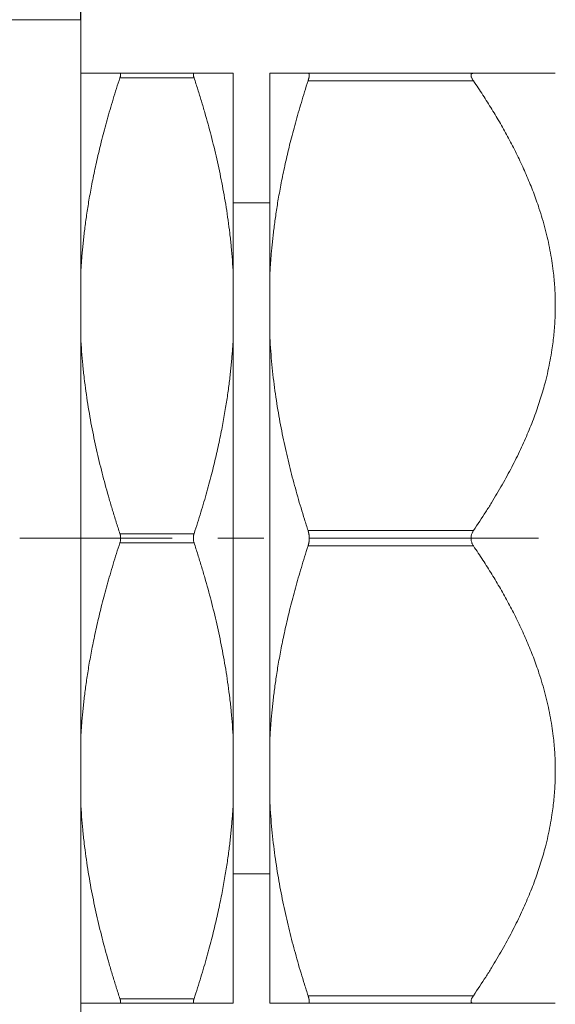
# Model space of a CAD drawing. Header units: millimetres. Extents: x -104 to 382, y -287 to 233.
# Tile 30 of 45: x 72 to 90, y -142 to -109. Entities that reach past the tile are written whole.
import ezdxf

# ---------------------------------------------------------------- set-up
doc = ezdxf.new("R2010")
doc.units = ezdxf.units.MM
for name, pattern in [('K5LT_AXLED', [12, 7.5, -1.5, 1.5, -1.5]), ('K5LT_BASIC', [0]), ('K5LT_THIN', [0])]:
    doc.linetypes.add(name, pattern=pattern)
doc.styles.add('KDIMTEXTSTYLE', font='GOST_AU.SHX', dxfattribs={"width": 0.96, "oblique": 15, "height": 5})
doc.dimstyles.new('KDIMSTYLE (1.00)', dxfattribs={"dimtxt": 5, "dimasz": 1, "dimexe": 2, "dimexo": 0, "dimgap": 1, "dimtad": 1, "dimtxsty": 'KDIMTEXTSTYLE', "dimsah": 1, "dimcen": 0, "dimdle": 1, "dimadec": 0, "dimazin": 0, "dimtfac": 0.667, "dimtmove": 0, "dimatfit": 3, "dimfxl": 1, "dimtvp": 1, "dimtolj": 1, "dimtzin": 0, "dimarcsym": 0})

# ---------------------------------------------------------------- blocks, each defined once
blk = doc.blocks.new('KDIMARROW_01')
blk.add_hatch(color=0).paths.add_polyline_path([(0, 0), (-5, 0.658), (-4.5, 0), (-5, -0.658)])
at = {"color": 0, "linetype": 'K5LT_THIN', "lineweight": 18}
for p, q in [((-4.5, 0), (-5, 0.658)), ((-5, 0.658), (0, 0)), ((0, 0), (-5, -0.658)), ((-5, -0.658), (-4.5, 0)), ((0, 0), (-1, 0))]:
    blk.add_line(p, q, dxfattribs=at)

msp = doc.modelspace()

# ---------------------------------------------------------------- linework, layer by layer
at = {"color": 150, "linetype": 'K5LT_BASIC', "lineweight": 20, "true_color": 0x0080ff}
for p, q in [((74.042, -109.486), (59.542, -109.486)), ((74.042, -109.486), (74.042, -123.015)), ((74.042, -111.236), (75.328, -111.236)), ((77.757, -111.236), (75.328, -111.236)), ((77.757, -111.236), (79.042, -111.236)), ((79.042, -117.822), (79.042, -111.236)), ((80.242, -111.236), (81.495, -111.236)), ((80.242, -117.822), (80.242, -111.236)), ((86.915, -111.236), (81.495, -111.236)), ((86.915, -111.236), (89.598, -111.236)), ((80.242, -115.486), (79.042, -115.486)), ((79.042, -119.901), (79.042, -117.822)), ((80.242, -117.822), (80.242, -119.901)), ((79.042, -133.072), (79.042, -119.901)), ((80.242, -133.072), (80.242, -119.901)), ((74.042, -123.015), (74.042, -143.486)), ((79.042, -135.151), (79.042, -133.072)), ((80.242, -133.072), (80.242, -135.151)), ((79.042, -141.736), (79.042, -135.151)), ((80.242, -141.736), (80.242, -135.151)), ((80.242, -137.486), (79.042, -137.486)), ((75.328, -141.736), (74.042, -141.736)), ((75.328, -141.736), (77.757, -141.736)), ((79.042, -141.736), (77.757, -141.736)), ((81.495, -141.736), (80.242, -141.736)), ((81.495, -141.736), (86.915, -141.736)), ((86.915, -141.736), (89.598, -141.736))]:
    msp.add_line(p, q, dxfattribs=at)
at = {"color": 7, "linetype": 'K5LT_THIN', "lineweight": 18}
for p, q in [((75.328, -111.386), (77.757, -111.386)), ((81.495, -111.486), (86.915, -111.486)), ((86.915, -126.236), (81.495, -126.236)), ((77.757, -126.336), (75.328, -126.336)), ((75.328, -126.636), (77.757, -126.636)), ((81.495, -126.736), (86.915, -126.736)), ((77.757, -141.586), (75.328, -141.586)), ((86.915, -141.486), (81.495, -141.486))]:
    msp.add_line(p, q, dxfattribs=at)
at = {"color": 30, "linetype": 'K5LT_AXLED', "lineweight": 18, "true_color": 0xff8000}
msp.add_line((125.042, -126.486), (72.042, -126.486), dxfattribs=at)
at = {"color": 150, "linetype": 'K5LT_BASIC', "lineweight": 20, "true_color": 0x0080ff}
for points, knots in [([(75.328, -111.386), (75.288, -111.505), (75.213, -111.741), (75.105, -112.089), (75.003, -112.429), (74.908, -112.762), (74.819, -113.086), (74.737, -113.403), (74.66, -113.712), (74.589, -114.013), (74.523, -114.307), (74.463, -114.592), (74.408, -114.868), (74.358, -115.135), (74.313, -115.393), (74.272, -115.642), (74.236, -115.883), (74.203, -116.117), (74.173, -116.346), (74.146, -116.569), (74.123, -116.787), (74.102, -117), (74.083, -117.21), (74.067, -117.416), (74.054, -117.62), (74.046, -117.755), (74.042, -117.822)], [0, 0, 0, 0, 0.05067, 0.101093, 0.151067, 0.200335, 0.249245, 0.297144, 0.344382, 0.390622, 0.436556, 0.481172, 0.524807, 0.566815, 0.608151, 0.647838, 0.686551, 0.72395, 0.760999, 0.797043, 0.832428, 0.866828, 0.900897, 0.934286, 0.967324, 1, 1, 1, 1]), ([(75.328, -111.236), (75.329, -111.236), (75.333, -111.237), (75.339, -111.239), (75.344, -111.244), (75.347, -111.252), (75.349, -111.259), (75.35, -111.267), (75.35, -111.272), (75.35, -111.279), (75.35, -111.288), (75.348, -111.304), (75.344, -111.326), (75.339, -111.349), (75.333, -111.369), (75.329, -111.381), (75.328, -111.386)], [0, 0, 0, 0, 0.058551, 0.134616, 0.226858, 0.315393, 0.382266, 0.431879, 0.483805, 0.500041, 0.556245, 0.651749, 0.76701, 0.865186, 0.941783, 1, 1, 1, 1]), ([(77.757, -111.386), (77.755, -111.381), (77.752, -111.369), (77.746, -111.35), (77.741, -111.329), (77.737, -111.311), (77.736, -111.298), (77.735, -111.287), (77.734, -111.281), (77.734, -111.274), (77.735, -111.266), (77.736, -111.255), (77.74, -111.245), (77.746, -111.239), (77.752, -111.237), (77.755, -111.236), (77.757, -111.236)], [0, 0, 0, 0, 0.058551, 0.134616, 0.226858, 0.315393, 0.382266, 0.431879, 0.483805, 0.500041, 0.556245, 0.651749, 0.76701, 0.865186, 0.941783, 1, 1, 1, 1]), ([(79.042, -117.822), (79.034, -117.671), (79.016, -117.373), (78.977, -116.927), (78.93, -116.489), (78.875, -116.06), (78.813, -115.641), (78.744, -115.23), (78.67, -114.83), (78.59, -114.436), (78.504, -114.048), (78.413, -113.663), (78.317, -113.283), (78.217, -112.906), (78.111, -112.529), (77.999, -112.151), (77.882, -111.77), (77.799, -111.515), (77.757, -111.386)], [0, 0, 0, 0, 0.075486, 0.148942, 0.220482, 0.289212, 0.356459, 0.420869, 0.483653, 0.544235, 0.604268, 0.662706, 0.720243, 0.776528, 0.832691, 0.888437, 0.944198, 1, 1, 1, 1]), ([(81.495, -111.236), (81.496, -111.236), (81.497, -111.236), (81.499, -111.237), (81.501, -111.237), (81.503, -111.237), (81.506, -111.238), (81.51, -111.24), (81.514, -111.242), (81.518, -111.247), (81.522, -111.252), (81.524, -111.256), (81.526, -111.259), (81.527, -111.262), (81.528, -111.265), (81.529, -111.269), (81.53, -111.273), (81.531, -111.277), (81.531, -111.282), (81.532, -111.286), (81.532, -111.291), (81.532, -111.295), (81.532, -111.299), (81.533, -111.304), (81.532, -111.308), (81.532, -111.313), (81.532, -111.318), (81.532, -111.323), (81.531, -111.329), (81.53, -111.338), (81.529, -111.349), (81.527, -111.361), (81.525, -111.373), (81.522, -111.386), (81.519, -111.403), (81.514, -111.421), (81.509, -111.439), (81.505, -111.454), (81.5, -111.469), (81.497, -111.48), (81.495, -111.486)], [0, 0, 0, 0, 0.014524, 0.029529, 0.045009, 0.061437, 0.078325, 0.106888, 0.14701, 0.19903, 0.240229, 0.270485, 0.289174, 0.307503, 0.325168, 0.342519, 0.365496, 0.388766, 0.41229, 0.430153, 0.448016, 0.465868, 0.483672, 0.501468, 0.519268, 0.537068, 0.554897, 0.572693, 0.59046, 0.617322, 0.653747, 0.692224, 0.723757, 0.757152, 0.799787, 0.851712, 0.893656, 0.925815, 0.958059, 1, 1, 1, 1]), ([(86.915, -111.486), (86.91, -111.479), (86.898, -111.461), (86.881, -111.433), (86.864, -111.401), (86.85, -111.369), (86.84, -111.34), (86.837, -111.319), (86.836, -111.304), (86.836, -111.291), (86.84, -111.275), (86.849, -111.259), (86.861, -111.248), (86.876, -111.242), (86.893, -111.237), (86.907, -111.236), (86.915, -111.236)], [0, 0, 0, 0, 0.053931, 0.123155, 0.204547, 0.295911, 0.378145, 0.456208, 0.499995, 0.532125, 0.612192, 0.701754, 0.782446, 0.85173, 0.918076, 1, 1, 1, 1]), ([(81.495, -111.486), (81.456, -111.606), (81.38, -111.843), (81.273, -112.193), (81.173, -112.534), (81.078, -112.869), (80.991, -113.194), (80.909, -113.511), (80.834, -113.819), (80.765, -114.12), (80.701, -114.412), (80.642, -114.696), (80.589, -114.968), (80.541, -115.232), (80.498, -115.485), (80.459, -115.729), (80.424, -115.963), (80.393, -116.191), (80.365, -116.411), (80.34, -116.627), (80.318, -116.836), (80.298, -117.04), (80.281, -117.24), (80.266, -117.437), (80.253, -117.63), (80.246, -117.758), (80.242, -117.822)], [0, 0, 0, 0, 0.051921, 0.103552, 0.154685, 0.205022, 0.254954, 0.303737, 0.351767, 0.398659, 0.4452, 0.490237, 0.53415, 0.576204, 0.617497, 0.656902, 0.69519, 0.731985, 0.768387, 0.803641, 0.838134, 0.871498, 0.904494, 0.936725, 0.968564, 1, 1, 1, 1]), ([(86.915, -126.236), (87.056, -126.029), (87.258, -125.723), (87.509, -125.322), (87.688, -125.025), (87.858, -124.73), (88.021, -124.438), (88.175, -124.148), (88.321, -123.86), (88.46, -123.573), (88.59, -123.288), (88.712, -123.005), (88.826, -122.724), (88.932, -122.445), (89.029, -122.168), (89.119, -121.894), (89.2, -121.623), (89.281, -121.325), (89.359, -121.001), (89.431, -120.651), (89.485, -120.333), (89.525, -120.045), (89.554, -119.788), (89.575, -119.53), (89.59, -119.273), (89.597, -119.05), (89.598, -118.879), (89.597, -118.707), (89.592, -118.501), (89.579, -118.244), (89.559, -117.986), (89.528, -117.699), (89.485, -117.384), (89.425, -117.04), (89.353, -116.695), (89.269, -116.351), (89.174, -116.006), (89.075, -115.689), (88.976, -115.401), (88.881, -115.141), (88.779, -114.881), (88.672, -114.624), (88.56, -114.367), (88.443, -114.114), (88.321, -113.863), (88.196, -113.616), (88.068, -113.372), (87.935, -113.13), (87.8, -112.89), (87.661, -112.653), (87.519, -112.418), (87.374, -112.185), (87.177, -111.877), (87.022, -111.643), (86.915, -111.486)], [0, 0, 0, 0, 0.036892, 0.055348, 0.073856, 0.092383, 0.111027, 0.129751, 0.148611, 0.167528, 0.18655, 0.205643, 0.224802, 0.243976, 0.263134, 0.282249, 0.301289, 0.320293, 0.345423, 0.370459, 0.395414, 0.41407, 0.43271, 0.451364, 0.470049, 0.488762, 0.499994, 0.507471, 0.526181, 0.544892, 0.563595, 0.582298, 0.607154, 0.631901, 0.656557, 0.681009, 0.705343, 0.729531, 0.747528, 0.765512, 0.783259, 0.800799, 0.817971, 0.834964, 0.851467, 0.867663, 0.883404, 0.898998, 0.914185, 0.929094, 0.943601, 0.957987, 0.972113, 1, 1, 1, 1]), ([(74.042, -119.901), (74.05, -120.051), (74.069, -120.35), (74.107, -120.796), (74.155, -121.234), (74.21, -121.663), (74.272, -122.082), (74.341, -122.493), (74.415, -122.893), (74.495, -123.287), (74.581, -123.675), (74.672, -124.06), (74.767, -124.439), (74.868, -124.817), (74.974, -125.194), (75.086, -125.572), (75.203, -125.952), (75.285, -126.208), (75.328, -126.336)], [0, 0, 0, 0, 0.075486, 0.148942, 0.220482, 0.289212, 0.356459, 0.420869, 0.483653, 0.544235, 0.604268, 0.662706, 0.720243, 0.776528, 0.832691, 0.888437, 0.944198, 1, 1, 1, 1]), ([(77.757, -126.336), (77.796, -126.217), (77.872, -125.982), (77.98, -125.634), (78.081, -125.294), (78.177, -124.961), (78.265, -124.636), (78.348, -124.319), (78.425, -124.011), (78.496, -123.71), (78.561, -123.416), (78.622, -123.13), (78.676, -122.855), (78.726, -122.588), (78.771, -122.33), (78.812, -122.08), (78.849, -121.84), (78.882, -121.605), (78.912, -121.377), (78.938, -121.154), (78.962, -120.936), (78.983, -120.722), (79.001, -120.513), (79.017, -120.307), (79.031, -120.103), (79.039, -119.968), (79.042, -119.901)], [0, 0, 0, 0, 0.05067, 0.101093, 0.151067, 0.200335, 0.249245, 0.297144, 0.344382, 0.390622, 0.436556, 0.481172, 0.524807, 0.566815, 0.608151, 0.647838, 0.686551, 0.72395, 0.760999, 0.797043, 0.832428, 0.866828, 0.900897, 0.934286, 0.967324, 1, 1, 1, 1]), ([(80.242, -119.901), (80.25, -120.05), (80.269, -120.345), (80.307, -120.788), (80.353, -121.221), (80.407, -121.647), (80.468, -122.061), (80.536, -122.467), (80.609, -122.862), (80.688, -123.251), (80.771, -123.633), (80.86, -124.011), (80.953, -124.384), (81.051, -124.754), (81.153, -125.122), (81.262, -125.492), (81.375, -125.862), (81.454, -126.111), (81.495, -126.236)], [0, 0, 0, 0, 0.075833, 0.149632, 0.221509, 0.290545, 0.358085, 0.42271, 0.48566, 0.546322, 0.6064, 0.664785, 0.722188, 0.778228, 0.834084, 0.889434, 0.944721, 1, 1, 1, 1]), ([(81.495, -126.236), (81.496, -126.239), (81.497, -126.243), (81.499, -126.25), (81.501, -126.257), (81.503, -126.265), (81.506, -126.274), (81.51, -126.288), (81.514, -126.307), (81.518, -126.33), (81.522, -126.35), (81.524, -126.366), (81.526, -126.377), (81.527, -126.387), (81.528, -126.396), (81.529, -126.406), (81.53, -126.417), (81.531, -126.429), (81.531, -126.44), (81.532, -126.45), (81.532, -126.46), (81.532, -126.469), (81.532, -126.478), (81.533, -126.487), (81.532, -126.496), (81.532, -126.506), (81.532, -126.515), (81.532, -126.524), (81.531, -126.535), (81.53, -126.549), (81.529, -126.566), (81.527, -126.585), (81.525, -126.602), (81.522, -126.621), (81.519, -126.642), (81.514, -126.665), (81.509, -126.685), (81.505, -126.702), (81.5, -126.719), (81.497, -126.73), (81.495, -126.736)], [0, 0, 0, 0, 0.014524, 0.029529, 0.045009, 0.061437, 0.078325, 0.106888, 0.14701, 0.19903, 0.240229, 0.270485, 0.289174, 0.307503, 0.325168, 0.342519, 0.365496, 0.388766, 0.41229, 0.430153, 0.448016, 0.465868, 0.483672, 0.501468, 0.519268, 0.537068, 0.554897, 0.572693, 0.59046, 0.617322, 0.653747, 0.692224, 0.723757, 0.757152, 0.799787, 0.851712, 0.893656, 0.925815, 0.958059, 1, 1, 1, 1]), ([(86.915, -126.736), (86.91, -126.729), (86.898, -126.711), (86.881, -126.68), (86.864, -126.641), (86.85, -126.597), (86.84, -126.553), (86.837, -126.516), (86.836, -126.488), (86.836, -126.46), (86.84, -126.424), (86.849, -126.38), (86.861, -126.339), (86.876, -126.304), (86.893, -126.27), (86.907, -126.248), (86.915, -126.236)], [0, 0, 0, 0, 0.053931, 0.123155, 0.204547, 0.295911, 0.378145, 0.456208, 0.499995, 0.532125, 0.612192, 0.701754, 0.782446, 0.85173, 0.918076, 1, 1, 1, 1]), ([(75.328, -126.336), (75.329, -126.342), (75.333, -126.354), (75.339, -126.376), (75.344, -126.401), (75.347, -126.427), (75.349, -126.448), (75.35, -126.466), (75.35, -126.478), (75.35, -126.49), (75.35, -126.508), (75.348, -126.536), (75.344, -126.567), (75.339, -126.596), (75.333, -126.619), (75.329, -126.631), (75.328, -126.636)], [0, 0, 0, 0, 0.058551, 0.134616, 0.226858, 0.315393, 0.382266, 0.431879, 0.483805, 0.500041, 0.556245, 0.651749, 0.76701, 0.865186, 0.941783, 1, 1, 1, 1]), ([(77.757, -126.636), (77.755, -126.631), (77.752, -126.619), (77.746, -126.597), (77.741, -126.571), (77.737, -126.546), (77.736, -126.525), (77.735, -126.507), (77.734, -126.495), (77.734, -126.482), (77.735, -126.465), (77.736, -126.437), (77.74, -126.405), (77.746, -126.376), (77.752, -126.354), (77.755, -126.342), (77.757, -126.336)], [0, 0, 0, 0, 0.058551, 0.134616, 0.226858, 0.315393, 0.382266, 0.431879, 0.483805, 0.500041, 0.556245, 0.651749, 0.76701, 0.865186, 0.941783, 1, 1, 1, 1]), ([(75.328, -126.636), (75.288, -126.755), (75.213, -126.991), (75.105, -127.339), (75.003, -127.679), (74.908, -128.012), (74.819, -128.336), (74.737, -128.653), (74.66, -128.962), (74.589, -129.263), (74.523, -129.557), (74.463, -129.842), (74.408, -130.118), (74.358, -130.385), (74.313, -130.643), (74.272, -130.892), (74.236, -131.133), (74.203, -131.367), (74.173, -131.596), (74.146, -131.819), (74.123, -132.037), (74.102, -132.25), (74.083, -132.46), (74.067, -132.666), (74.054, -132.87), (74.046, -133.005), (74.042, -133.072)], [0, 0, 0, 0, 0.05067, 0.101093, 0.151067, 0.200335, 0.249245, 0.297144, 0.344382, 0.390622, 0.436556, 0.481172, 0.524807, 0.566815, 0.608151, 0.647838, 0.686551, 0.72395, 0.760999, 0.797043, 0.832428, 0.866828, 0.900897, 0.934286, 0.967324, 1, 1, 1, 1]), ([(79.042, -133.072), (79.034, -132.921), (79.016, -132.623), (78.977, -132.177), (78.93, -131.739), (78.875, -131.31), (78.813, -130.891), (78.744, -130.48), (78.67, -130.08), (78.59, -129.686), (78.504, -129.298), (78.413, -128.913), (78.317, -128.533), (78.217, -128.156), (78.111, -127.779), (77.999, -127.401), (77.882, -127.02), (77.799, -126.765), (77.757, -126.636)], [0, 0, 0, 0, 0.075486, 0.148942, 0.220482, 0.289212, 0.356459, 0.420869, 0.483653, 0.544235, 0.604268, 0.662706, 0.720243, 0.776528, 0.832691, 0.888437, 0.944198, 1, 1, 1, 1]), ([(81.495, -126.736), (81.456, -126.856), (81.38, -127.093), (81.273, -127.443), (81.173, -127.784), (81.078, -128.119), (80.991, -128.444), (80.909, -128.761), (80.834, -129.069), (80.765, -129.37), (80.701, -129.662), (80.642, -129.946), (80.589, -130.218), (80.541, -130.482), (80.498, -130.735), (80.459, -130.979), (80.424, -131.213), (80.393, -131.441), (80.365, -131.661), (80.34, -131.877), (80.318, -132.086), (80.298, -132.29), (80.281, -132.49), (80.266, -132.687), (80.253, -132.88), (80.246, -133.008), (80.242, -133.072)], [0, 0, 0, 0, 0.051921, 0.103552, 0.154685, 0.205022, 0.254954, 0.303737, 0.351767, 0.398659, 0.4452, 0.490237, 0.53415, 0.576204, 0.617497, 0.656902, 0.69519, 0.731985, 0.768387, 0.803641, 0.838134, 0.871498, 0.904494, 0.936725, 0.968564, 1, 1, 1, 1]), ([(86.915, -141.486), (87.056, -141.279), (87.258, -140.973), (87.509, -140.572), (87.688, -140.275), (87.858, -139.98), (88.021, -139.688), (88.175, -139.398), (88.321, -139.11), (88.46, -138.823), (88.59, -138.538), (88.712, -138.255), (88.826, -137.974), (88.932, -137.695), (89.029, -137.418), (89.119, -137.144), (89.2, -136.873), (89.281, -136.575), (89.359, -136.251), (89.431, -135.901), (89.485, -135.583), (89.525, -135.295), (89.554, -135.038), (89.575, -134.78), (89.59, -134.523), (89.597, -134.3), (89.598, -134.129), (89.597, -133.957), (89.592, -133.751), (89.579, -133.494), (89.559, -133.236), (89.528, -132.949), (89.485, -132.634), (89.425, -132.29), (89.353, -131.945), (89.269, -131.601), (89.174, -131.256), (89.075, -130.939), (88.976, -130.651), (88.881, -130.391), (88.779, -130.131), (88.672, -129.874), (88.56, -129.617), (88.443, -129.364), (88.321, -129.113), (88.196, -128.866), (88.068, -128.622), (87.935, -128.38), (87.8, -128.14), (87.661, -127.903), (87.519, -127.668), (87.374, -127.435), (87.177, -127.127), (87.022, -126.893), (86.915, -126.736)], [0, 0, 0, 0, 0.036892, 0.055348, 0.073856, 0.092383, 0.111027, 0.129751, 0.148611, 0.167528, 0.18655, 0.205643, 0.224802, 0.243976, 0.263134, 0.282249, 0.301289, 0.320293, 0.345423, 0.370459, 0.395414, 0.41407, 0.43271, 0.451364, 0.470049, 0.488762, 0.499994, 0.507471, 0.526181, 0.544892, 0.563595, 0.582298, 0.607154, 0.631901, 0.656557, 0.681009, 0.705343, 0.729531, 0.747528, 0.765512, 0.783259, 0.800799, 0.817971, 0.834964, 0.851467, 0.867663, 0.883404, 0.898998, 0.914185, 0.929094, 0.943601, 0.957987, 0.972113, 1, 1, 1, 1]), ([(74.042, -135.151), (74.05, -135.301), (74.069, -135.6), (74.107, -136.046), (74.155, -136.484), (74.21, -136.913), (74.272, -137.332), (74.341, -137.743), (74.415, -138.143), (74.495, -138.537), (74.581, -138.925), (74.672, -139.31), (74.767, -139.689), (74.868, -140.067), (74.974, -140.444), (75.086, -140.822), (75.203, -141.202), (75.285, -141.458), (75.328, -141.586)], [0, 0, 0, 0, 0.075486, 0.148942, 0.220482, 0.289212, 0.356459, 0.420869, 0.483653, 0.544235, 0.604268, 0.662706, 0.720243, 0.776528, 0.832691, 0.888437, 0.944198, 1, 1, 1, 1]), ([(77.757, -141.586), (77.796, -141.467), (77.872, -141.232), (77.98, -140.884), (78.081, -140.544), (78.177, -140.211), (78.265, -139.886), (78.348, -139.569), (78.425, -139.261), (78.496, -138.96), (78.561, -138.666), (78.622, -138.38), (78.676, -138.105), (78.726, -137.838), (78.771, -137.58), (78.812, -137.33), (78.849, -137.09), (78.882, -136.855), (78.912, -136.627), (78.938, -136.404), (78.962, -136.186), (78.983, -135.972), (79.001, -135.763), (79.017, -135.557), (79.031, -135.353), (79.039, -135.218), (79.042, -135.151)], [0, 0, 0, 0, 0.05067, 0.101093, 0.151067, 0.200335, 0.249245, 0.297144, 0.344382, 0.390622, 0.436556, 0.481172, 0.524807, 0.566815, 0.608151, 0.647838, 0.686551, 0.72395, 0.760999, 0.797043, 0.832428, 0.866828, 0.900897, 0.934286, 0.967324, 1, 1, 1, 1]), ([(80.242, -135.151), (80.25, -135.3), (80.269, -135.595), (80.307, -136.038), (80.353, -136.471), (80.407, -136.897), (80.468, -137.311), (80.536, -137.717), (80.609, -138.112), (80.688, -138.501), (80.771, -138.883), (80.86, -139.261), (80.953, -139.634), (81.051, -140.004), (81.153, -140.372), (81.262, -140.742), (81.375, -141.112), (81.454, -141.361), (81.495, -141.486)], [0, 0, 0, 0, 0.075833, 0.149632, 0.221509, 0.290545, 0.358085, 0.42271, 0.48566, 0.546322, 0.6064, 0.664785, 0.722188, 0.778228, 0.834084, 0.889434, 0.944721, 1, 1, 1, 1]), ([(75.328, -141.586), (75.329, -141.592), (75.333, -141.604), (75.339, -141.623), (75.344, -141.643), (75.347, -141.662), (75.349, -141.675), (75.35, -141.685), (75.35, -141.692), (75.35, -141.698), (75.35, -141.706), (75.348, -141.718), (75.344, -141.728), (75.339, -141.733), (75.333, -141.736), (75.329, -141.736), (75.328, -141.736)], [0, 0, 0, 0, 0.058551, 0.134616, 0.226858, 0.315393, 0.382266, 0.431879, 0.483805, 0.500041, 0.556245, 0.651749, 0.76701, 0.865186, 0.941783, 1, 1, 1, 1]), ([(77.757, -141.736), (77.755, -141.736), (77.752, -141.736), (77.746, -141.734), (77.741, -141.728), (77.737, -141.721), (77.736, -141.713), (77.735, -141.706), (77.734, -141.7), (77.734, -141.694), (77.735, -141.685), (77.736, -141.669), (77.74, -141.647), (77.746, -141.623), (77.752, -141.604), (77.755, -141.592), (77.757, -141.586)], [0, 0, 0, 0, 0.058551, 0.134616, 0.226858, 0.315393, 0.382266, 0.431879, 0.483805, 0.500041, 0.556245, 0.651749, 0.76701, 0.865186, 0.941783, 1, 1, 1, 1]), ([(81.495, -141.486), (81.496, -141.489), (81.497, -141.493), (81.499, -141.5), (81.501, -141.506), (81.503, -141.514), (81.506, -141.523), (81.51, -141.535), (81.514, -141.551), (81.518, -141.569), (81.522, -141.585), (81.524, -141.596), (81.526, -141.604), (81.527, -141.611), (81.528, -141.617), (81.529, -141.624), (81.53, -141.631), (81.531, -141.638), (81.531, -141.644), (81.532, -141.65), (81.532, -141.655), (81.532, -141.66), (81.532, -141.665), (81.533, -141.67), (81.532, -141.674), (81.532, -141.679), (81.532, -141.683), (81.532, -141.687), (81.531, -141.692), (81.53, -141.697), (81.529, -141.704), (81.527, -141.71), (81.525, -141.716), (81.522, -141.721), (81.519, -141.726), (81.514, -141.73), (81.509, -141.733), (81.505, -141.735), (81.5, -141.736), (81.497, -141.736), (81.495, -141.736)], [0, 0, 0, 0, 0.014524, 0.029529, 0.045009, 0.061437, 0.078325, 0.106888, 0.14701, 0.19903, 0.240229, 0.270485, 0.289174, 0.307503, 0.325168, 0.342519, 0.365496, 0.388766, 0.41229, 0.430153, 0.448016, 0.465868, 0.483672, 0.501468, 0.519268, 0.537068, 0.554897, 0.572693, 0.59046, 0.617322, 0.653747, 0.692224, 0.723757, 0.757152, 0.799787, 0.851712, 0.893656, 0.925815, 0.958059, 1, 1, 1, 1]), ([(86.915, -141.736), (86.91, -141.736), (86.898, -141.736), (86.881, -141.733), (86.864, -141.726), (86.85, -141.715), (86.84, -141.699), (86.837, -141.684), (86.836, -141.671), (86.836, -141.656), (86.84, -141.635), (86.849, -141.607), (86.861, -141.577), (86.876, -141.548), (86.893, -141.519), (86.907, -141.498), (86.915, -141.486)], [0, 0, 0, 0, 0.053931, 0.123155, 0.204547, 0.295911, 0.378145, 0.456208, 0.499995, 0.532125, 0.612192, 0.701754, 0.782446, 0.85173, 0.918076, 1, 1, 1, 1])]:
    msp.add_open_spline(points, degree=3, knots=knots, dxfattribs=at)

# ---------------------------------------------------------------- dimensions: what is measured, and where the dimension line sits
at = {"color": 7}
msp.add_linear_dim(base=(-3.958, -70.51), p1=(74.042, -109.486), p2=(-3.958, -151.486), location=(35.042, -70.51), dimstyle='KDIMSTYLE (1.00)', override={"dimexo": 0, "dimpost": '\\H5.0;\\W0.965;\\Q15;<>', "dimblk1": 'KDIMARROW_01', "dimblk2": 'KDIMARROW_01', "dimse1": 0, "dimse2": 0, "dimclrt": 7, "dimtolj": 1}, dxfattribs=at).render()

doc.saveas('drawing.dxf')
